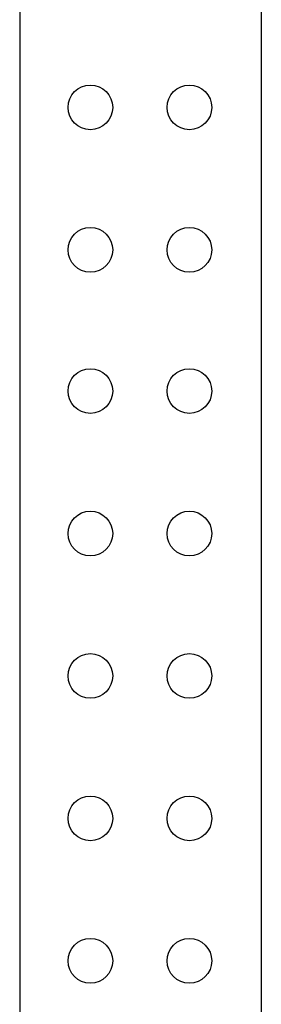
# Model space of a CAD drawing. Header units: inches. Extents: x 0 to 1016, y 0 to 711.
# Tile 15 of 17: x 854 to 866, y 442 to 491. Entities that reach past the tile are written whole.
import ezdxf

# ---------------------------------------------------------------- set-up
doc = ezdxf.new("R2010")
doc.units = ezdxf.units.IN
doc.header["$LTSCALE"] = 10
doc.header["$MEASUREMENT"] = 0

msp = doc.modelspace()

# ---------------------------------------------------------------- linework, layer by layer
at = {"lineweight": 25}
for p, q in [((853.667, 506.526), (853.667, 361.326)), ((865.667, 506.526), (865.667, 438.426))]:
    msp.add_line(p, q, dxfattribs=at)
for points in [[(858.287, 486.936), (858.287, 487.549), (857.79, 488.046), (857.177, 488.046), (856.564, 488.046), (856.067, 487.549), (856.067, 486.936), (856.067, 486.323), (856.564, 485.826), (857.177, 485.826), (857.79, 485.826), (858.287, 486.323), (858.287, 486.936)], [(863.207, 486.936), (863.207, 487.549), (862.71, 488.046), (862.097, 488.046), (861.484, 488.046), (860.987, 487.549), (860.987, 486.936), (860.987, 486.323), (861.484, 485.826), (862.097, 485.826), (862.71, 485.826), (863.207, 486.323), (863.207, 486.936)], [(858.287, 479.856), (858.287, 480.469), (857.79, 480.966), (857.177, 480.966), (856.564, 480.966), (856.067, 480.469), (856.067, 479.856), (856.067, 479.243), (856.564, 478.746), (857.177, 478.746), (857.79, 478.746), (858.287, 479.243), (858.287, 479.856)], [(863.207, 479.856), (863.207, 480.469), (862.71, 480.966), (862.097, 480.966), (861.484, 480.966), (860.987, 480.469), (860.987, 479.856), (860.987, 479.243), (861.484, 478.746), (862.097, 478.746), (862.71, 478.746), (863.207, 479.243), (863.207, 479.856)], [(858.287, 472.836), (858.287, 473.449), (857.79, 473.946), (857.177, 473.946), (856.564, 473.946), (856.067, 473.449), (856.067, 472.836), (856.067, 472.223), (856.564, 471.726), (857.177, 471.726), (857.79, 471.726), (858.287, 472.223), (858.287, 472.836)], [(863.207, 472.836), (863.207, 473.449), (862.71, 473.946), (862.097, 473.946), (861.484, 473.946), (860.987, 473.449), (860.987, 472.836), (860.987, 472.223), (861.484, 471.726), (862.097, 471.726), (862.71, 471.726), (863.207, 472.223), (863.207, 472.836)], [(858.287, 465.756), (858.287, 466.369), (857.79, 466.866), (857.177, 466.866), (856.564, 466.866), (856.067, 466.369), (856.067, 465.756), (856.067, 465.143), (856.564, 464.646), (857.177, 464.646), (857.79, 464.646), (858.287, 465.143), (858.287, 465.756)], [(863.207, 465.756), (863.207, 466.369), (862.71, 466.866), (862.097, 466.866), (861.484, 466.866), (860.987, 466.369), (860.987, 465.756), (860.987, 465.143), (861.484, 464.646), (862.097, 464.646), (862.71, 464.646), (863.207, 465.143), (863.207, 465.756)], [(858.287, 458.676), (858.287, 459.289), (857.79, 459.786), (857.177, 459.786), (856.564, 459.786), (856.067, 459.289), (856.067, 458.676), (856.067, 458.063), (856.564, 457.566), (857.177, 457.566), (857.79, 457.566), (858.287, 458.063), (858.287, 458.676)], [(863.207, 458.676), (863.207, 459.289), (862.71, 459.786), (862.097, 459.786), (861.484, 459.786), (860.987, 459.289), (860.987, 458.676), (860.987, 458.063), (861.484, 457.566), (862.097, 457.566), (862.71, 457.566), (863.207, 458.063), (863.207, 458.676)], [(858.287, 451.596), (858.287, 452.209), (857.79, 452.706), (857.177, 452.706), (856.564, 452.706), (856.067, 452.209), (856.067, 451.596), (856.067, 450.983), (856.564, 450.486), (857.177, 450.486), (857.79, 450.486), (858.287, 450.983), (858.287, 451.596)], [(863.207, 451.596), (863.207, 452.209), (862.71, 452.706), (862.097, 452.706), (861.484, 452.706), (860.987, 452.209), (860.987, 451.596), (860.987, 450.983), (861.484, 450.486), (862.097, 450.486), (862.71, 450.486), (863.207, 450.983), (863.207, 451.596)], [(858.287, 444.516), (858.287, 445.129), (857.79, 445.626), (857.177, 445.626), (856.564, 445.626), (856.067, 445.129), (856.067, 444.516), (856.067, 443.903), (856.564, 443.406), (857.177, 443.406), (857.79, 443.406), (858.287, 443.903), (858.287, 444.516)], [(863.207, 444.516), (863.207, 445.129), (862.71, 445.626), (862.097, 445.626), (861.484, 445.626), (860.987, 445.129), (860.987, 444.516), (860.987, 443.903), (861.484, 443.406), (862.097, 443.406), (862.71, 443.406), (863.207, 443.903), (863.207, 444.516)]]:
    msp.add_open_spline(points, degree=3, knots=[0, 0, 0, 0, 1, 1, 1, 2, 2, 2, 3, 3, 3, 4, 4, 4, 4], dxfattribs=at)

doc.saveas('drawing.dxf')
